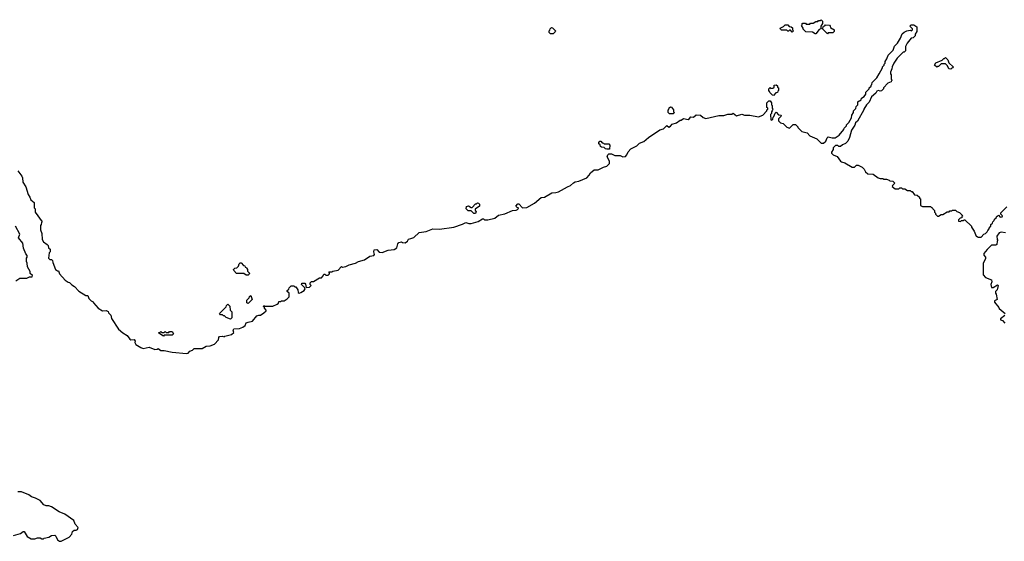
# Model space of a CAD drawing. Extents: x 2776963 to 2884430, y 684484 to 829250.
# Tile 41 of 256: x 2840275 to 2851441, y 718400 to 724320. Entities that reach past the tile are written whole.
import ezdxf

# ---------------------------------------------------------------- set-up
doc = ezdxf.new("R2010")
doc.units = 0

msp = doc.modelspace()

# ---------------------------------------------------------------- linework, layer by layer
at = {"layer": '0CON20XD'}
for points in [[(2849305, 724160), (2849295, 724160), (2849265, 724180), (2849192, 724182), (2849162, 724212), (2849160, 724225), (2849140, 724255), (2849148, 724262), (2849150, 724275), (2849155, 724280), (2849185, 724280), (2849195, 724270), (2849235, 724270), (2849245, 724280), (2849275, 724280), (2849305, 724300), (2849325, 724300), (2849335, 724310), (2849355, 724310), (2849365, 724320), (2849380, 724305), (2849380, 724275), (2849360, 724245), (2849360, 724215), (2849342, 724208), (2849305, 724160)], [(2840253, 722603), (2840300, 722545), (2840308, 722525), (2840309, 722475), (2840344, 722424), (2840370, 722335), (2840390, 722305), (2840400, 722275), (2840440, 722245), (2840440, 722185), (2840450, 722175), (2840450, 722135), (2840530, 722025), (2840522, 722018), (2840520, 721995), (2840510, 721985), (2840510, 721935), (2840526, 721894), (2840528, 721825), (2840545, 721798), (2840588, 721768), (2840597, 721757), (2840602, 721732), (2840620, 721715), (2840620, 721685), (2840610, 721675), (2840600, 721615), (2840615, 721600), (2840635, 721600), (2840647, 721587), (2840650, 721565), (2840682, 721485), (2840705, 721470), (2840715, 721470), (2840728, 721435), (2840790, 721365), (2840825, 721340), (2840838, 721338), (2840865, 721310), (2840895, 721292), (2840945, 721238), (2841025, 721188), (2841048, 721188), (2841060, 721155), (2841085, 721130), (2841108, 721118), (2841110, 721105), (2841166, 721046), (2841215, 721016), (2841255, 721018), (2841278, 721008), (2841282, 720992), (2841310, 720965), (2841315, 720930), (2841396, 720806), (2841446, 720766), (2841495, 720737), (2841525, 720693), (2841535, 720688), (2841572, 720692), (2841585, 720670), (2841582, 720655), (2841592, 720632), (2841648, 720598), (2841675, 720590), (2841743, 720603), (2841808, 720578), (2841835, 720580), (2841845, 720588), (2841877, 720567), (2841915, 720567), (2842005, 720546), (2842165, 720530), (2842184, 720536), (2842205, 720557), (2842235, 720570), (2842255, 720590), (2842345, 720588), (2842390, 720615), (2842435, 720620), (2842483, 720637), (2842530, 720685), (2842532, 720715), (2842540, 720725), (2842575, 720730), (2842595, 720720), (2842603, 720727), (2842675, 720747), (2842702, 720768), (2842694, 720795), (2842705, 720810), (2842767, 720817), (2842805, 720830), (2842832, 720848), (2842845, 720878), (2842865, 720888), (2842915, 720897), (2842965, 720958), (2842985, 720967), (2843005, 720968), (2843045, 720992), (2843070, 721015), (2843070, 721025), (2843050, 721045), (2843050, 721055), (2843040, 721065), (2843042, 721078), (2843055, 721070), (2843145, 721070), (2843195, 721090), (2843208, 721102), (2843215, 721120), (2843235, 721120), (2843245, 721130), (2843275, 721130), (2843309, 721151), (2843330, 721175), (2843330, 721215), (2843310, 721235), (2843310, 721245), (2843328, 721262), (2843330, 721275), (2843352, 721298), (2843385, 721300), (2843395, 721290), (2843405, 721290), (2843430, 721255), (2843432, 721222), (2843445, 721218), (2843465, 721224), (2843500, 721245), (2843512, 721265), (2843508, 721278), (2843470, 721315), (2843475, 721330), (2843508, 721328), (2843517, 721317), (2843522, 721282), (2843560, 721285), (2843580, 721305), (2843570, 721315), (2843570, 721335), (2843585, 721350), (2843605, 721350), (2843675, 721390), (2843698, 721392), (2843718, 721412), (2843725, 721430), (2843735, 721430), (2843745, 721420), (2843775, 721420), (2843790, 721435), (2843790, 721445), (2843780, 721455), (2843785, 721460), (2843815, 721460), (2843825, 721467), (2843885, 721477), (2843925, 721520), (2843935, 721510), (2843975, 721518), (2844013, 721537), (2844085, 721556), (2844117, 721577), (2844184, 721596), (2844245, 721638), (2844290, 721645), (2844300, 721655), (2844290, 721685), (2844295, 721708), (2844325, 721710), (2844352, 721682), (2844385, 721678), (2844454, 721706), (2844520, 721710), (2844551, 721729), (2844562, 721775), (2844575, 721790), (2844605, 721800), (2844615, 721790), (2844645, 721788), (2844673, 721807), (2844685, 721830), (2844710, 721835), (2844745, 721849), (2844806, 721904), (2844885, 721916), (2844960, 721945), (2845035, 721942), (2845197, 721967), (2845295, 721998), (2845335, 722020), (2845367, 722007), (2845395, 722006), (2845475, 722030), (2845525, 722060), (2845535, 722060), (2845548, 722048), (2845585, 722047), (2845662, 722068), (2845705, 722100), (2845775, 722117), (2845864, 722156), (2845905, 722158), (2845920, 722165), (2845928, 722172), (2845930, 722185), (2845915, 722190), (2845900, 722205), (2845925, 722230), (2845935, 722230), (2845976, 722186), (2846025, 722188), (2846114, 722236), (2846189, 722301), (2846225, 722307), (2846310, 722355), (2846355, 722357), (2846385, 722367), (2846488, 722422), (2846522, 722438), (2846555, 722468), (2846575, 722478), (2846615, 722488), (2846705, 722527), (2846732, 722555), (2846747, 722583), (2846790, 722615), (2846835, 722617), (2846895, 722648), (2846933, 722657), (2846962, 722688), (2846962, 722715), (2846937, 722765), (2846944, 722786), (2846955, 722798), (2846985, 722798), (2847025, 722780), (2847085, 722780), (2847115, 722762), (2847145, 722768), (2847162, 722785), (2847175, 722820), (2847207, 722853), (2847275, 722888), (2847305, 722920), (2847355, 722939), (2847406, 722984), (2847535, 723068), (2847578, 723082), (2847615, 723120), (2847635, 723102), (2847655, 723110), (2847676, 723134), (2847725, 723150), (2847765, 723180), (2847775, 723180), (2847805, 723198), (2847855, 723187), (2847873, 723197), (2847885, 723218), (2847915, 723212), (2847945, 723240), (2847995, 723238), (2848028, 723208), (2848055, 723198), (2848205, 723234), (2848262, 723232), (2848305, 723248), (2848352, 723248), (2848365, 723258), (2848405, 723227), (2848465, 723248), (2848495, 723238), (2848555, 723238), (2848655, 723218), (2848703, 723237), (2848750, 723285), (2848750, 723295), (2848760, 723305), (2848760, 723315), (2848750, 723325), (2848750, 723375), (2848772, 723398), (2848785, 723400), (2848800, 723375), (2848800, 723355), (2848810, 723345), (2848810, 723315), (2848820, 723305), (2848812, 723298), (2848810, 723285), (2848800, 723275), (2848800, 723255), (2848790, 723245), (2848792, 723182), (2848805, 723180), (2848818, 723192), (2848820, 723215), (2848828, 723222), (2848842, 723258), (2848855, 723270), (2848882, 723242), (2848910, 723235), (2848908, 723222), (2848880, 723195), (2848882, 723172), (2848905, 723150), (2848935, 723140), (2848975, 723100), (2849005, 723090), (2849045, 723130), (2849075, 723130), (2849100, 723105), (2849100, 723095), (2849145, 723050), (2849207, 723037), (2849235, 723000), (2849315, 722968), (2849365, 722920), (2849392, 722918), (2849418, 722942), (2849432, 722978), (2849445, 722990), (2849488, 722978), (2849525, 722978), (2849569, 723011), (2849620, 723075), (2849625, 723090), (2849650, 723115), (2849652, 723128), (2849680, 723155), (2849710, 723205), (2849713, 723237), (2849730, 723265), (2849730, 723285), (2849758, 723312), (2849760, 723335), (2849780, 723355), (2849782, 723388), (2849795, 723400), (2849808, 723402), (2849818, 723412), (2849822, 723428), (2849852, 723448), (2849870, 723475), (2849872, 723498), (2849910, 723535), (2849910, 723545), (2849930, 723565), (2849930, 723575), (2849940, 723585), (2849942, 723608), (2849995, 723660), (2850022, 723705), (2850060, 723775), (2850060, 723785), (2850080, 723805), (2850080, 723815), (2850090, 723825), (2850090, 723845), (2850110, 723875), (2850123, 723917), (2850180, 723975), (2850195, 724020), (2850232, 724055), (2850265, 724110), (2850282, 724158), (2850305, 724180), (2850335, 724192), (2850375, 724200), (2850388, 724192), (2850400, 724205), (2850400, 724215), (2850370, 724245), (2850385, 724260), (2850415, 724260), (2850448, 724238), (2850450, 724185), (2850430, 724155), (2850430, 724135), (2850407, 724113), (2850385, 724110), (2850338, 724055), (2850320, 724015), (2850320, 723965), (2850305, 723950), (2850295, 723950), (2850228, 723885), (2850188, 723825), (2850168, 723785), (2850167, 723763), (2850150, 723725), (2850150, 723705), (2850160, 723695), (2850160, 723645), (2850170, 723635), (2850162, 723628), (2850160, 723615), (2850122, 723598), (2850072, 723548), (2850070, 723535), (2850047, 723513), (2850035, 723510), (2850015, 723518), (2849995, 723510), (2849983, 723487), (2849937, 723443), (2849908, 723385), (2849878, 723355), (2849848, 723305), (2849848, 723295), (2849775, 723170)], [(2846325, 724160), (2846295, 724160), (2846280, 724175), (2846280, 724195), (2846288, 724202), (2846292, 724218), (2846305, 724230), (2846318, 724228), (2846350, 724195), (2846348, 724182), (2846325, 724160)], [(2849035, 724180), (2849015, 724200), (2849005, 724200), (2848995, 724190), (2848985, 724190), (2848975, 724200), (2848915, 724200), (2848902, 724212), (2848900, 724225), (2848938, 724242), (2848955, 724260), (2848985, 724260), (2849002, 724242), (2849025, 724240), (2849038, 724228), (2849040, 724205), (2849050, 724195), (2849035, 724180)], [(2849435, 724160), (2849380, 724215), (2849392, 724248), (2849405, 724250), (2849415, 724260), (2849458, 724258), (2849468, 724248), (2849472, 724232), (2849485, 724220), (2849498, 724218), (2849510, 724205), (2849510, 724185), (2849498, 724172), (2849445, 724170), (2849435, 724160)], [(2850835, 723760), (2850812, 723762), (2850798, 723798), (2850775, 723820), (2850725, 723820), (2850695, 723790), (2850685, 723790), (2850675, 723780), (2850650, 723805), (2850665, 723830), (2850738, 723862), (2850755, 723880), (2850765, 723880), (2850775, 723890), (2850800, 723865), (2850812, 723832), (2850860, 723785), (2850858, 723772), (2850845, 723770), (2850835, 723760)], [(2848825, 723460), (2848812, 723462), (2848782, 723492), (2848780, 723505), (2848770, 723515), (2848770, 723535), (2848785, 723550), (2848795, 723540), (2848818, 723542), (2848830, 723555), (2848832, 723578), (2848855, 723580), (2848868, 723568), (2848870, 723555), (2848880, 723545), (2848880, 723515), (2848872, 723508), (2848868, 723492), (2848852, 723488), (2848825, 723460)], [(2847685, 723250), (2847645, 723250), (2847630, 723265), (2847630, 723295), (2847638, 723302), (2847642, 723318), (2847655, 723330), (2847668, 723328), (2847690, 723295), (2847690, 723275), (2847700, 723265), (2847685, 723250)], [(2849775, 723170), (2849755, 723150), (2849746, 723124), (2849710, 723065), (2849687, 722983), (2849665, 722940), (2849640, 722915), (2849605, 722900), (2849585, 722882), (2849565, 722880), (2849552, 722892), (2849528, 722892), (2849500, 722865), (2849500, 722845), (2849480, 722815), (2849480, 722805), (2849500, 722785), (2849546, 722766), (2849582, 722715), (2849595, 722707), (2849634, 722694), (2849715, 722648), (2849742, 722648), (2849765, 722670), (2849785, 722670), (2849830, 722645), (2849853, 722623), (2849868, 722595), (2849895, 722570), (2849956, 722566), (2850010, 722525), (2850035, 722518), (2850065, 722518), (2850075, 722510), (2850105, 722510), (2850135, 722500), (2850145, 722490), (2850178, 722488), (2850200, 722465), (2850172, 722438), (2850170, 722425), (2850205, 722402), (2850245, 722400), (2850255, 722410), (2850275, 722410), (2850285, 722400), (2850315, 722400), (2850345, 722380), (2850375, 722380), (2850385, 722370), (2850395, 722370), (2850422, 722332), (2850455, 722330), (2850480, 722305), (2850480, 722295), (2850490, 722285), (2850492, 722212), (2850515, 722200), (2850605, 722200), (2850615, 722190), (2850625, 722190), (2850632, 722172), (2850650, 722155), (2850650, 722135), (2850660, 722125), (2850662, 722112), (2850685, 722090), (2850695, 722090), (2850725, 722110), (2850745, 722110), (2850795, 722140), (2850815, 722140), (2850825, 722150), (2850845, 722150), (2850855, 722160), (2850888, 722158), (2850902, 722142), (2850935, 722130), (2850970, 722095), (2850960, 722085), (2850958, 722072), (2850942, 722068), (2850922, 722048), (2850922, 722032), (2850945, 722030), (2850955, 722040), (2850975, 722040), (2850985, 722050), (2850995, 722050), (2851068, 721978), (2851070, 721965), (2851098, 721918), (2851122, 721862), (2851135, 721860), (2851145, 721850), (2851178, 721852), (2851210, 721885), (2851228, 721892), (2851248, 721912), (2851253, 721927), (2851270, 721945), (2851270, 721955), (2851290, 721975), (2851290, 721995), (2851308, 722012), (2851310, 722025), (2851328, 722042), (2851330, 722055), (2851348, 722072), (2851355, 722090), (2851365, 722090), (2851375, 722100), (2851395, 722080), (2851418, 722082), (2851420, 722095), (2851402, 722112), (2851402, 722128), (2851470, 722195)], [(2846965, 722850), (2846935, 722850), (2846920, 722855), (2846905, 722870), (2846872, 722872), (2846862, 722882), (2846858, 722898), (2846842, 722912), (2846842, 722928), (2846855, 722940), (2846865, 722940), (2846882, 722922), (2846895, 722920), (2846905, 722910), (2846955, 722910), (2846968, 722895), (2846965, 722850)], [(2845445, 722120), (2845425, 722120), (2845395, 722150), (2845362, 722152), (2845340, 722175), (2845342, 722198), (2845365, 722208), (2845395, 722190), (2845405, 722190), (2845445, 722230), (2845455, 722230), (2845465, 722240), (2845478, 722238), (2845490, 722225), (2845490, 722205), (2845442, 722168), (2845440, 722155), (2845450, 722145), (2845445, 722120)], [(2840230, 721355), (2840275, 721388), (2840355, 721388), (2840385, 721400), (2840418, 721402), (2840420, 721415), (2840395, 721440), (2840392, 721462), (2840362, 721515), (2840360, 721555), (2840350, 721575), (2840350, 721615), (2840360, 721625), (2840360, 721645), (2840343, 721663), (2840318, 721728), (2840309, 721785), (2840262, 721845), (2840277, 721885), (2840226, 721976)], [(2851455, 721900), (2851405, 721908), (2851385, 721902), (2851358, 721865), (2851360, 721825), (2851368, 721815), (2851360, 721805), (2851355, 721770), (2851345, 721760), (2851295, 721760), (2851247, 721713), (2851210, 721665), (2851208, 721648), (2851230, 721625), (2851230, 721605), (2851200, 721555), (2851200, 721425), (2851230, 721395), (2851298, 721368), (2851300, 721345), (2851290, 721315), (2851295, 721280), (2851315, 721280), (2851365, 721310), (2851370, 721305), (2851360, 721255), (2851340, 721235), (2851340, 721215), (2851350, 721205), (2851360, 721145), (2851332, 721128), (2851330, 721115), (2851378, 721055), (2851382, 721042), (2851450, 720985)], [(2842865, 721420), (2842845, 721420), (2842815, 721440), (2842735, 721440), (2842702, 721472), (2842700, 721485), (2842715, 721500), (2842738, 721502), (2842758, 721522), (2842762, 721548), (2842775, 721560), (2842785, 721560), (2842812, 721532), (2842828, 721528), (2842832, 721512), (2842848, 721508), (2842850, 721495), (2842860, 721485), (2842860, 721465), (2842880, 721445), (2842878, 721432), (2842865, 721420)], [(2842865, 721100), (2842850, 721105), (2842850, 721135), (2842878, 721162), (2842882, 721178), (2842895, 721190), (2842910, 721145), (2842865, 721100)], [(2842665, 720920), (2842615, 720940), (2842598, 720958), (2842585, 720960), (2842575, 720970), (2842552, 720972), (2842540, 720985), (2842618, 721062), (2842622, 721078), (2842635, 721090), (2842658, 721068), (2842660, 721025), (2842680, 721005), (2842680, 720935), (2842665, 720920)], [(2851448, 720962), (2851400, 720925), (2851400, 720915), (2851420, 720905), (2851447, 720877)], [(2841905, 720730), (2841852, 720762), (2841852, 720768), (2841865, 720770), (2841875, 720780), (2841885, 720770), (2841915, 720770), (2841925, 720780), (2841935, 720770), (2841965, 720770), (2841975, 720780), (2842005, 720780), (2842020, 720755), (2842005, 720740), (2841915, 720740), (2841905, 720730)], [(2840205, 718467), (2840282, 718488), (2840315, 718510), (2840325, 718510), (2840358, 718455), (2840405, 718427), (2840445, 718428), (2840475, 718440), (2840505, 718440), (2840525, 718430), (2840545, 718430), (2840553, 718437), (2840605, 718447), (2840635, 718467), (2840675, 718470), (2840685, 718460), (2840702, 718415), (2840725, 718400), (2840745, 718400), (2840834, 718446), (2840865, 718480), (2840875, 718510), (2840893, 718527), (2840915, 718527), (2840932, 718535), (2840937, 718555), (2840902, 718595), (2840888, 718635), (2840785, 718710), (2840724, 718734), (2840635, 718792), (2840605, 718802), (2840574, 718804), (2840550, 718815), (2840505, 718862), (2840455, 718890), (2840410, 718905), (2840377, 718927), (2840295, 718962), (2840255, 718962)]]:
    msp.add_lwpolyline(points, dxfattribs=at)

doc.saveas('drawing.dxf')
